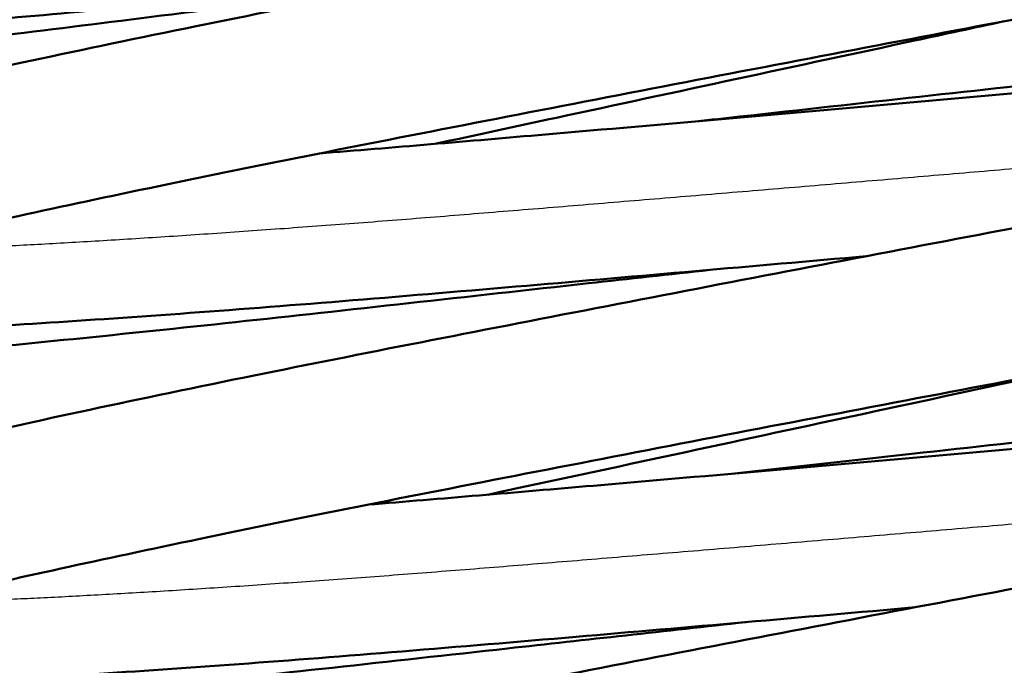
# Model space of a CAD drawing. Header units: millimetres. Extents: x 155 to 950, y -844 to 1327.
# Tile 32 of 56: x 684.38 to 690.97, y 160.3 to 164.63. Entities that reach past the tile are written whole.
import ezdxf

# ---------------------------------------------------------------- set-up
doc = ezdxf.new("R2010")
doc.units = ezdxf.units.MM
doc.header["$LTSCALE"] = 0.75
doc.layers.add('Visible', color=7, linetype='Continuous', lineweight=50)
doc.layers.add('Visible Narrow', color=7, linetype='Continuous', lineweight=25)

msp = doc.modelspace()

# ---------------------------------------------------------------- linework, layer by layer
at = {"layer": 'Visible'}
for points, knots in [([(687.3056076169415, 164.9302673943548, 20.45677608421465), (686.6158022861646, 164.8590611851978, 20.64284333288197), (685.9466181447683, 164.791873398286, 20.93206940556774), (684.6553085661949, 164.6684588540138, 21.72973755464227), (684.0324190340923, 164.6130468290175, 22.27232228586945), (683.0007215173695, 164.5331978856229, 23.51415231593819), (682.5812775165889, 164.5077734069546, 24.22959981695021), (682.1245168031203, 164.4968224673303, 25.36764751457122), (682.0003097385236, 164.497167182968, 25.76687149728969), (681.8172446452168, 164.5105778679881, 26.43934538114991), (681.7555828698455, 164.512775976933, 26.71642785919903), (681.6153220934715, 164.5609786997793, 27.06116365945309), (681.5725003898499, 164.5785876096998, 27.14604280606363), (681.4959905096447, 164.6282278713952, 27.26413559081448), (681.4661535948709, 164.6513124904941, 27.30437122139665), (681.3967603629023, 164.7205302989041, 27.39325225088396), (681.3581834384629, 164.7735663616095, 27.43922685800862), (681.3060579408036, 164.8890883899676, 27.52014576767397), (681.2903745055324, 164.9517878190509, 27.55682971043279), (681.2830137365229, 165.0769671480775, 27.63118034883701), (681.2915357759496, 165.1408321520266, 27.66983372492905), (681.3271532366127, 165.2545107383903, 27.75490573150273), (681.3544184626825, 165.3054199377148, 27.80266349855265), (681.4124621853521, 165.3863908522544, 27.90981691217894), (681.4431706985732, 165.4173721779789, 27.9702909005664), (681.5026452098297, 165.4688781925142, 28.10898503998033), (681.530939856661, 165.4877447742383, 28.18906704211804), (681.60115849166, 165.530265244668, 28.41494881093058), (681.6381314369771, 165.5469717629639, 28.56404882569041), (681.7869199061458, 165.6091978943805, 29.15850335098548), (681.9067309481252, 165.6442299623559, 29.60496474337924), (682.2787821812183, 165.742782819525, 30.60430299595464), (682.5549764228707, 165.8065007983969, 31.1527048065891), (683.365460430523, 165.979070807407, 32.36405555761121), (683.9708265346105, 166.0978412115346, 32.99803142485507), (685.2979613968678, 166.3464042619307, 33.9682548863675), (686.0267944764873, 166.4781980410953, 34.33376859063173), (687.5333271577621, 166.7452329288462, 34.79468710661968), (688.3298290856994, 166.8838954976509, 34.89955407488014), (689.8893247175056, 167.1534360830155, 34.84318207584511), (690.6727127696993, 167.2878742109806, 34.68275697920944), (692.1247366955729, 167.5379081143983, 34.12246131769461), (692.8126622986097, 167.6568460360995, 33.71604234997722), (694.0019556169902, 167.8662288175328, 32.71538874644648), (694.5202564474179, 167.9596567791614, 32.1093529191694), (695.318001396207, 168.1110749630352, 30.7820220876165), (695.6151233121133, 168.1729823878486, 30.04361321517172), (695.8109237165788, 168.2225494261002, 29.03360360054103), (695.8451480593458, 168.23328664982, 28.77800758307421), (695.847035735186, 168.2339587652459, 28.51603740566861), (695.8470588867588, 168.2339671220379, 28.5097363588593), (695.8470588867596, 168.2339671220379, 28.50343232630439)], [1.409984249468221, 1.409984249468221, 1.409984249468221, 1.409984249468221, 1.624831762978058, 1.624831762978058, 1.866830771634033, 1.866830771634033, 2.109767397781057, 2.109767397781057, 2.234731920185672, 2.234731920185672, 2.31888995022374, 2.31888995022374, 2.347317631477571, 2.347317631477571, 2.363653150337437, 2.363653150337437, 2.387011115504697, 2.387011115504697, 2.408763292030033, 2.408763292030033, 2.430745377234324, 2.430745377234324, 2.452678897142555, 2.452678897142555, 2.474638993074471, 2.474638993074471, 2.500515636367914, 2.500515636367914, 2.546739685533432, 2.546739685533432, 2.68529865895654, 2.68529865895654, 2.868007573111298, 2.868007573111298, 3.125597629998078, 3.125597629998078, 3.366802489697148, 3.366802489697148, 3.604977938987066, 3.604977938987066, 3.84188889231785, 3.84188889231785, 4.077877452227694, 4.077877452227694, 4.312379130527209, 4.312379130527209, 4.54467702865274, 4.54467702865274, 4.621381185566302, 4.621381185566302, 4.62327038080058, 4.62327038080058, 4.62327038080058, 4.62327038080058]), ([(690.0488236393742, 163.0439141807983, 20.16586847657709), (689.2911100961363, 162.9770833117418, 20.10558685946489), (688.5159462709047, 162.9096198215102, 20.16230985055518), (686.9841682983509, 162.7781537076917, 20.51510811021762), (686.2120558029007, 162.7142700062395, 20.8315464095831), (684.8205285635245, 162.6122286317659, 21.68647815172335), (684.1844655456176, 162.5717178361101, 22.23747039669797), (683.1306511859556, 162.5182045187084, 23.49902347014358), (682.6989978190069, 162.5064917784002, 24.22297794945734), (682.2158346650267, 162.5197765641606, 25.38639110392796), (682.0810112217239, 162.5285158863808, 25.8025303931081), (681.8711137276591, 162.5634913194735, 26.51027391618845), (681.7905475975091, 162.573883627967, 26.80839849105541), (681.6326348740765, 162.665065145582, 27.15806652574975), (681.5916072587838, 162.6936584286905, 27.23609925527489), (681.5241412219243, 162.760787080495, 27.35555800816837), (681.4973523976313, 162.7932330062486, 27.40106933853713), (681.436159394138, 162.8912427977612, 27.514067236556), (681.4078854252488, 162.9668068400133, 27.57837260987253), (681.3895665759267, 163.1127688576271, 27.69975988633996), (681.395602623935, 163.1840887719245, 27.75852866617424), (681.4299785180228, 163.3109545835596, 27.88620508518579), (681.4585303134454, 163.3669450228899, 27.95707749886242), (681.5209398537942, 163.4584429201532, 28.11561022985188), (681.5549433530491, 163.4933845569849, 28.20510295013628), (681.6304174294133, 163.5604040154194, 28.42925721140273), (681.670067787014, 163.5861829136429, 28.56730952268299), (681.8010856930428, 163.6632378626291, 29.04395573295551), (681.8902600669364, 163.6992663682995, 29.38642274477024), (682.3249649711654, 163.8576138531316, 30.72422897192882), (682.8346780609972, 163.98894356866, 31.68947640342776), (684.0828109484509, 164.2753931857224, 33.17440185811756), (684.7879649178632, 164.4268842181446, 33.75991262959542), (686.2664630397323, 164.7285726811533, 34.58963752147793), (687.0471674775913, 164.8803358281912, 34.87091167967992), (688.6339094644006, 165.1878016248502, 35.15784980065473), (689.4606330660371, 165.3466745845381, 35.1676292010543), (691.0485956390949, 165.649306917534, 34.91922504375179), (691.8309740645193, 165.7962843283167, 34.65896281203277), (693.2476875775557, 166.0705687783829, 33.9068693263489), (693.901482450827, 166.2003923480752, 33.40681365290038), (695.0001409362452, 166.4255394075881, 32.23468955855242), (695.4594211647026, 166.5235996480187, 31.54591801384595), (695.9410803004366, 166.6413806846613, 30.45453716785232), (696.0689869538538, 166.67561721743, 30.08651799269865), (696.236672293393, 166.7259641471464, 29.40659585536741), (696.2908861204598, 166.7458076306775, 29.0947931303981), (696.30974162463, 166.7538787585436, 28.72692347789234), (696.3112991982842, 166.7546106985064, 28.67220037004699), (696.3112991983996, 166.754610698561, 28.61747066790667)], [111.3674259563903, 111.3674259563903, 111.3674259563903, 111.3674259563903, 111.5959933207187, 111.5959933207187, 111.8406367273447, 111.8406367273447, 112.0869008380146, 112.0869008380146, 112.3340345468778, 112.3340345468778, 112.4648476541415, 112.4648476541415, 112.5557467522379, 112.5557467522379, 112.5831550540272, 112.5831550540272, 112.6015675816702, 112.6015675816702, 112.6316392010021, 112.6316392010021, 112.6587845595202, 112.6587845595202, 112.6866120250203, 112.6866120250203, 112.7168013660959, 112.7168013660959, 112.7603614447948, 112.7603614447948, 112.8668897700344, 112.8668897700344, 113.1850249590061, 113.1850249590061, 113.4551417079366, 113.4551417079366, 113.7016364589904, 113.7016364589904, 113.9476005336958, 113.9476005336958, 114.1922915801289, 114.1922915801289, 114.4357765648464, 114.4357765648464, 114.6789593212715, 114.6789593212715, 114.7953988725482, 114.7953988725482, 114.8895899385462, 114.8895899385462, 114.9059311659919, 114.9059311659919, 114.9059311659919, 114.9059311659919]), ([(697.0669665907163, 166.2136662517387, 27.75701927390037), (697.0507435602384, 166.1555733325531, 27.79921736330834), (697.0244840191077, 166.1030051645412, 27.8466405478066), (696.967964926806, 166.019834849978, 27.95257645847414), (696.9378407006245, 165.9879173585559, 28.01193824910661), (696.8794570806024, 165.9350040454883, 28.14777690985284), (696.8515860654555, 165.9155451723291, 28.22607594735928), (696.7838992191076, 165.8726492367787, 28.44322566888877), (696.7486880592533, 165.8558656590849, 28.58530878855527), (696.609047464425, 165.7941705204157, 29.15205008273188), (696.5004905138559, 165.7606046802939, 29.57853390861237), (696.1510112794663, 165.6623157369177, 30.57897135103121), (695.8803895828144, 165.5967832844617, 31.14694076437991), (695.0734651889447, 165.4186018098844, 32.41372557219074), (694.4634925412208, 165.2947106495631, 33.08478060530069), (693.1159093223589, 165.0270187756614, 34.11636987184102), (692.3729987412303, 164.8831530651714, 34.50901941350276), (690.8330167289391, 164.5913856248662, 35.0160173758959), (690.0176450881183, 164.4364641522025, 35.14151199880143), (688.4142993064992, 164.1283021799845, 35.11778014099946), (687.6052512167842, 163.9716857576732, 34.97001603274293), (686.1014049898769, 163.6770662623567, 34.42358466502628), (685.38716889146, 163.5313573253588, 34.01964417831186), (684.1457256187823, 163.2660063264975, 33.01361597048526), (683.5994389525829, 163.1429828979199, 32.40017349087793), (682.7635854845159, 162.9367757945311, 31.05065828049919), (682.4499042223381, 162.8433901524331, 30.29977581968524), (682.2485137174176, 162.7650879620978, 29.2612833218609), (682.2153410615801, 162.7480166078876, 28.99206201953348), (682.2153410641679, 162.7480166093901, 28.72378777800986)], [0, 0, 0, 0, 0.02208344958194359, 0.02208344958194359, 0.04381861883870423, 0.04381861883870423, 0.06919453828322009, 0.06919453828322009, 0.1132578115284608, 0.1132578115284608, 0.24527728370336, 0.24527728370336, 0.4325389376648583, 0.4325389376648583, 0.699023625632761, 0.699023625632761, 0.9479644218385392, 0.9479644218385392, 1.19322477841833, 1.19322477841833, 1.437823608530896, 1.437823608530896, 1.681307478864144, 1.681307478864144, 1.923757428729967, 1.923757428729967, 2.161529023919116, 2.161529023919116, 2.241977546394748, 2.241977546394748, 2.241977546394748, 2.241977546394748]), ([(686.9682672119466, 164.8645295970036, -35.47138977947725), (686.4275341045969, 164.7948210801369, -35.36081493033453), (685.8971050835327, 164.726863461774, -35.1890265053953), (684.6697695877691, 164.5718042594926, -34.6305462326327), (683.987697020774, 164.487643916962, -34.17337634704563), (682.8167048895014, 164.3502200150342, -33.07612042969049), (682.3137610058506, 164.2953260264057, -32.42146434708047), (681.5409361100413, 164.2237326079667, -30.99811315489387), (681.2831671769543, 164.2039000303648, -30.21016021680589), (681.0265736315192, 164.2142859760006, -29.17667808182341), (680.9756706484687, 164.2108324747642, -28.9248040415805), (680.8390952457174, 164.2566799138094, -28.65004671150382), (680.8081170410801, 164.2690925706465, -28.59899163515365), (680.7515514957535, 164.300414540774, -28.52317221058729), (680.7276470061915, 164.3158109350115, -28.49510682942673), (680.6646411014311, 164.365313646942, -28.42705891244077), (680.6253813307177, 164.4060042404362, -28.39056907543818), (680.5629092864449, 164.4997680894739, -28.32693640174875), (680.5385856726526, 164.5534334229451, -28.29860985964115), (680.5094653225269, 164.6672078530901, -28.24295800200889), (680.5050540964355, 164.7288499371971, -28.21501465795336), (680.5172637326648, 164.8463816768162, -28.15552995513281), (680.5341147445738, 164.9036562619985, -28.12317149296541), (680.5804900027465, 165.0016788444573, -28.04907647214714), (680.6101201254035, 165.0436028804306, -28.00617131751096), (680.6668289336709, 165.1074311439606, -27.91024604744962), (680.694076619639, 165.1307894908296, -27.85679716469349), (680.7463619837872, 165.1704133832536, -27.7330121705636), (680.7705561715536, 165.1849654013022, -27.66090284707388), (680.8325007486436, 165.2193322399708, -27.45041626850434), (680.8647610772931, 165.2329893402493, -27.3090747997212), (680.9954930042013, 165.2849268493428, -26.74568477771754), (681.1012097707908, 165.3158225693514, -26.32289612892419), (681.3004756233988, 165.3694567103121, -25.74953844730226), (681.3626872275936, 165.3855621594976, -25.58741331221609), (681.4301302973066, 165.402465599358, -25.42741744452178)], [1.354756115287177, 1.354756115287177, 1.354756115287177, 1.354756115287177, 1.520701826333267, 1.520701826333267, 1.761949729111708, 1.761949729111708, 2.00388611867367, 2.00388611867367, 2.248311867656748, 2.248311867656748, 2.323359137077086, 2.323359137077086, 2.341382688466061, 2.341382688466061, 2.353252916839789, 2.353252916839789, 2.372919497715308, 2.372919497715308, 2.392071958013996, 2.392071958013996, 2.411907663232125, 2.411907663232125, 2.431759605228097, 2.431759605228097, 2.451308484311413, 2.451308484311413, 2.470285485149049, 2.470285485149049, 2.493336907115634, 2.493336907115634, 2.536911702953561, 2.536911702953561, 2.667542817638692, 2.667542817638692, 2.719720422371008, 2.719720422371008, 2.719720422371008, 2.719720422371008]), ([(690.9713532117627, 164.617474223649, -21.11219807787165), (690.7736968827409, 164.5745988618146, -21.04233218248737), (690.5734501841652, 164.5313584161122, -20.98112038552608), (689.5943773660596, 164.3206358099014, -20.72831941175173), (688.7739720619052, 164.1439095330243, -20.65860685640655), (687.7023744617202, 163.9128752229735, -20.74810212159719), (687.4297224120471, 163.8542255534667, -20.78692658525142), (687.1596494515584, 163.7960836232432, -20.84122475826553)], [0.9331595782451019, 0.9331595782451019, 0.9331595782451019, 0.9331595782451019, 0.9970277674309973, 0.9970277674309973, 1.243031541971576, 1.243031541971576, 1.326987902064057, 1.326987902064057, 1.326987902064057, 1.326987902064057]), ([(686.3863592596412, 163.7321380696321, 20.76461031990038), (686.8730817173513, 163.7714440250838, 20.55233947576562), (687.3833986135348, 163.8147823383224, 20.39122660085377), (688.6907212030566, 163.927188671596, 20.12913941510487), (689.5170710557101, 163.9993328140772, 20.10017147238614), (691.1203534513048, 164.1414052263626, 20.30619116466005), (691.9173699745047, 164.2144785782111, 20.54566776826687), (693.3785122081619, 164.3416478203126, 21.25876614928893), (694.0607887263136, 164.397681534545, 21.74294683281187), (695.2226874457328, 164.485895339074, 22.89102432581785), (695.7159308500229, 164.5203413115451, 23.56942518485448), (696.475873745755, 164.5529541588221, 25.04384829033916), (696.7067839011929, 164.5634718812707, 25.86473728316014), (696.9681741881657, 164.5175353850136, 26.80176189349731), (697.0063900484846, 164.5096272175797, 26.93047033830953), (697.0850149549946, 164.4814994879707, 27.12557525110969), (697.1187609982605, 164.4673350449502, 27.19610023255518), (697.1854836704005, 164.4277959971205, 27.30892861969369), (697.2166996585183, 164.4057959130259, 27.35419984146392), (697.2897348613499, 164.3384819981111, 27.45188494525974), (697.3313808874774, 164.2860216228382, 27.50155038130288), (697.3878974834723, 164.1712558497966, 27.58593732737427), (697.4057451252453, 164.1095543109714, 27.62299891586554), (697.4175531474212, 163.9847913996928, 27.69725723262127), (697.4113101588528, 163.9203303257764, 27.73542030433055), (697.3790313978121, 163.8041270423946, 27.81864884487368), (697.3530812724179, 163.7519653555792, 27.86608928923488), (697.2967935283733, 163.6686632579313, 27.97153044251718), (697.2666339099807, 163.6365672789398, 28.03080364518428), (697.2082447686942, 163.5834626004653, 28.16628920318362), (697.1803792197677, 163.5639419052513, 28.24430482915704), (697.1129071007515, 163.5210507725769, 28.4601501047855), (697.0778587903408, 163.5042844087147, 28.60120391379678), (696.9391263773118, 163.4427739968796, 29.16387613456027), (696.8317671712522, 163.4094980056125, 29.58740755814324), (696.4854556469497, 163.3118027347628, 30.58423309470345), (696.2166923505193, 163.2465877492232, 31.15152504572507), (695.4130210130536, 163.0688289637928, 32.42017610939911), (694.8037433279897, 162.9450416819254, 33.09356687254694), (693.4573227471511, 162.6774851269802, 34.12880060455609), (692.7151159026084, 162.5337135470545, 34.52308330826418), (691.1760610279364, 162.2420465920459, 35.03334966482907), (690.3609262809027, 162.0872320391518, 35.16055899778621), (688.7574983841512, 161.7790873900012, 35.14020134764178), (687.948135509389, 161.6223768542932, 34.99413793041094), (686.4431109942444, 161.3276697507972, 34.45085894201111), (685.728020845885, 161.1818655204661, 34.04840933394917), (684.4844815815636, 160.9162371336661, 33.04497710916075), (683.9369191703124, 160.7929901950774, 32.43270777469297), (683.0981100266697, 160.5864047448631, 31.08487648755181), (682.7829170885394, 160.4928811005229, 30.33457965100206), (682.5776908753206, 160.4134933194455, 29.29168546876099), (682.5433464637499, 160.395865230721, 29.01753965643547), (682.5433464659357, 160.3958652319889, 28.74431469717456)], [3.243690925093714, 3.243690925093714, 3.243690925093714, 3.243690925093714, 3.402482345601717, 3.402482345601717, 3.645110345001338, 3.645110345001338, 3.88929122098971, 3.88929122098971, 4.134360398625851, 4.134360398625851, 4.380034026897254, 4.380034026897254, 4.632080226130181, 4.632080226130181, 4.67219924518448, 4.67219924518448, 4.695747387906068, 4.695747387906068, 4.713273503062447, 4.713273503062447, 4.737540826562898, 4.737540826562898, 4.759249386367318, 4.759249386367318, 4.78124158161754, 4.78124158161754, 4.803209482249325, 4.803209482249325, 4.824948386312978, 4.824948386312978, 4.850248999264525, 4.850248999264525, 4.894001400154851, 4.894001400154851, 5.025082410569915, 5.025082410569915, 5.211935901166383, 5.211935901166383, 5.478763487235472, 5.478763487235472, 5.727739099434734, 5.727739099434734, 5.973002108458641, 5.973002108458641, 6.217607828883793, 6.217607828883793, 6.461099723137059, 6.461099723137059, 6.703554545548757, 6.703554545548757, 6.941374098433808, 6.941374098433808, 7.023311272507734, 7.023311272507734, 7.023311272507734, 7.023311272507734]), ([(690.3768295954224, 160.6917628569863, 20.186396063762), (689.6195828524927, 160.6249731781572, 20.1261540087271), (688.8449186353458, 160.5575525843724, 20.18276386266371), (687.3135390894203, 160.4261182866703, 20.53516039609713), (686.5413671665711, 160.3622213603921, 20.85145243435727), (685.1496821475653, 160.2601544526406, 21.70611728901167), (684.5135180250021, 160.2196290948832, 22.25698557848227), (683.4594713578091, 160.1660850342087, 23.51833281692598), (683.0276867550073, 160.1543486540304, 24.24220746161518), (682.5443506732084, 160.1675968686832, 25.40550455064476), (682.4094654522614, 160.1763277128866, 25.82158675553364), (682.1996029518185, 160.2112330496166, 26.5291398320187), (682.1191448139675, 160.2216440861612, 26.82705618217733), (681.9613731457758, 160.3124149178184, 27.17713741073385), (681.9202035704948, 160.3410060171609, 27.25555276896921), (681.8525004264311, 160.408226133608, 27.37547640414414), (681.8256338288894, 160.4407001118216, 27.4211104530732), (681.7643254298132, 160.5387360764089, 27.53425882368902), (681.7359879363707, 160.6142938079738, 27.59859559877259), (681.7175691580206, 160.7602698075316, 27.72000050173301), (681.7235580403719, 160.8316035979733, 27.7787602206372), (681.7578653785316, 160.9585180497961, 27.90640363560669), (681.7863959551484, 161.0145449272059, 27.97725183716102), (681.8487822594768, 161.1060998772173, 28.13572046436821), (681.8827832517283, 161.1410673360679, 28.22517198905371), (681.9582253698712, 161.2081043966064, 28.4491493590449), (681.9978532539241, 161.2338870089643, 28.58706334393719), (682.12866435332, 161.3108724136, 29.06286441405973), (682.2176215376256, 161.3468439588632, 29.40462924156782), (682.6512879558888, 161.5049579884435, 30.74058458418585), (683.1596482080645, 161.636031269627, 31.70482211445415), (684.405802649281, 161.9221454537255, 33.19028938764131), (685.1108330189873, 162.073652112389, 33.77674864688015), (686.5890881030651, 162.3753528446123, 34.6078768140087), (687.3695794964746, 162.5270943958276, 34.8897709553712), (688.9561171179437, 162.834532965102, 35.17797834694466), (689.782846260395, 162.993413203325, 35.18841491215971), (691.3710081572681, 163.2960957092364, 34.94126616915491), (692.1535867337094, 163.443104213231, 34.68162913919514), (693.5708914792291, 163.7174726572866, 33.93065993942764), (694.2250809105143, 163.8473572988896, 33.4311178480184), (695.3246544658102, 164.072653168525, 32.25985842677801), (695.7844833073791, 164.1707877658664, 31.57146426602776), (696.2670587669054, 164.2887056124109, 30.48043817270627), (696.3952832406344, 164.3229917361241, 30.11248058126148), (696.5676584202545, 164.374674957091, 29.4162904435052), (696.6243921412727, 164.3958732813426, 29.08708221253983), (696.6384903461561, 164.4020745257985, 28.7170615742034), (696.6393046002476, 164.402459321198, 28.67753327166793), (696.6393046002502, 164.4024593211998, 28.63799757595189)], [106.5745957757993, 106.5745957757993, 106.5745957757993, 106.5745957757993, 106.8030192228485, 106.8030192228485, 107.0476627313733, 107.0476627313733, 107.2939256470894, 107.2939256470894, 107.5410581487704, 107.5410581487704, 107.6718600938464, 107.6718600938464, 107.7627116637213, 107.7627116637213, 107.7902320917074, 107.7902320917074, 107.8086850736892, 107.8086850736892, 107.8387656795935, 107.8387656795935, 107.8659115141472, 107.8659115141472, 107.8937378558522, 107.8937378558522, 107.9239184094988, 107.9239184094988, 107.9674373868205, 107.9674373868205, 108.0737457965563, 108.0737457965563, 108.3914726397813, 108.3914726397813, 108.6617285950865, 108.6617285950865, 108.90822518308, 108.90822518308, 109.15419333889, 109.15419333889, 109.3988840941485, 109.3988840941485, 109.642372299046, 109.642372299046, 109.8855566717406, 109.8855566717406, 110.0020123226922, 110.0020123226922, 110.1012783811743, 110.1012783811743, 110.1131146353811, 110.1131146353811, 110.1131146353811, 110.1131146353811]), ([(688.9060183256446, 163.9462674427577, -35.69331964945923), (689.0051069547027, 163.9571969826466, -35.68935079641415), (689.1039967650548, 163.9681031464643, -35.68338444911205), (690.0099655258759, 164.0680054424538, -35.61010210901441), (690.8166221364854, 164.1581547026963, -35.40806702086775), (692.0702617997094, 164.2926358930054, -34.86653945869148), (692.5592477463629, 164.3429600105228, -34.58656965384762), (693.0109824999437, 164.3872647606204, -34.25776616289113)], [3.587956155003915, 3.587956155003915, 3.587956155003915, 3.587956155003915, 3.617803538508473, 3.617803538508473, 3.862276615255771, 3.862276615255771, 4.029465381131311, 4.029465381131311, 4.029465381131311, 4.029465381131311]), ([(689.0038106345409, 162.9523062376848, -35.6933860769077), (688.7312138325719, 162.9222407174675, -35.70423925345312), (688.4584312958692, 162.8921387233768, -35.70019101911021), (687.3800852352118, 162.7730764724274, -35.62377356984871), (686.5716956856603, 162.6822788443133, -35.42995123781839), (685.074465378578, 162.5217801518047, -34.80085654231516), (684.3667983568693, 162.4502671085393, -34.35624947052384), (683.1423736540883, 162.335781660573, -33.27571844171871), (682.6115633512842, 162.2901032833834, -32.62559388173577), (681.771195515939, 162.2397532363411, -31.19629536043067), (681.4747153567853, 162.2308786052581, -30.39530671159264), (681.1772527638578, 162.2625647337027, -29.34387002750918), (681.1138177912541, 162.2695717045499, -29.09576547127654), (680.9799322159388, 162.318773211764, -28.75448201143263), (680.9292337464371, 162.3412752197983, -28.65003593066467), (680.842164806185, 162.4060112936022, -28.50669761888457), (680.8096284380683, 162.4354408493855, -28.45885200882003), (680.7386141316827, 162.5212478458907, -28.35391426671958), (680.7025156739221, 162.5854092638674, -28.29938182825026), (680.6632180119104, 162.717293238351, -28.2003462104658), (680.6566885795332, 162.7852349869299, -28.15398761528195), (680.6683854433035, 162.9142114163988, -28.05553935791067), (680.6871061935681, 162.9762300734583, -28.00189830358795), (680.7364208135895, 163.0795359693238, -27.8827711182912), (680.7668656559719, 163.1215460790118, -27.81581318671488), (680.8283101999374, 163.1912283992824, -27.66333129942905), (680.8592425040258, 163.2173433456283, -27.57583732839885), (680.9330777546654, 163.2730843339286, -27.33972128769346), (680.9723661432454, 163.2951584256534, -27.18757333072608), (681.1283901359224, 163.3757490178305, -26.58051817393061), (681.2516846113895, 163.4197160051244, -26.1234087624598), (681.4709098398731, 163.490518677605, -25.53364694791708), (681.5303003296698, 163.5088952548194, -25.38654264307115), (681.5938484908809, 163.5278303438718, -25.24119814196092)], [111.2348999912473, 111.2348999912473, 111.2348999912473, 111.2348999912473, 111.3167607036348, 111.3167607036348, 111.5611761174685, 111.5611761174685, 111.8063418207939, 111.8063418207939, 112.0522853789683, 112.0522853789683, 112.3039845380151, 112.3039845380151, 112.3802345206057, 112.3802345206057, 112.4149523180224, 112.4149523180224, 112.434165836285, 112.434165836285, 112.4608609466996, 112.4608609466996, 112.4850295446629, 112.4850295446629, 112.5096640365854, 112.5096640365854, 112.5345934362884, 112.5345934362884, 112.5632304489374, 112.5632304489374, 112.6106713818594, 112.6106713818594, 112.7528139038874, 112.7528139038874, 112.800619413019, 112.800619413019, 112.800619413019, 112.800619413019]), ([(691.4428358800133, 162.2925423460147, -21.14475187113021), (691.320279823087, 162.2659492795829, -21.09957827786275), (691.1967148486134, 162.2392496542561, -21.05778883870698), (690.3058761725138, 162.04756479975, -20.78345640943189), (689.4906532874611, 161.87199677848, -20.67589878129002), (688.2976302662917, 161.6148444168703, -20.7196352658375), (687.9030966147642, 161.5299236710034, -20.76716190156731), (687.5147726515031, 161.4462202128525, -20.8464562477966)], [5.709026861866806, 5.709026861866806, 5.709026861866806, 5.709026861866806, 5.748870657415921, 5.748870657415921, 5.994515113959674, 5.994515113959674, 6.115232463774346, 6.115232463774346, 6.115232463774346, 6.115232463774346]), ([(686.714401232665, 161.3799933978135, 20.78512545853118), (687.1988442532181, 161.4191149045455, 20.57384549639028), (687.7066325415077, 161.4622250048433, 20.41324891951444), (689.0112470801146, 161.574387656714, 20.15034822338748), (689.8375520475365, 161.6465212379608, 20.12055239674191), (691.4410261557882, 161.7885975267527, 20.3249573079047), (692.2382812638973, 161.8616897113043, 20.56363756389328), (693.7001162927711, 161.9889592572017, 21.27526891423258), (694.3828613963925, 162.0450541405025, 21.75875849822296), (695.5458830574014, 162.1334042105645, 22.90565949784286), (696.0397803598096, 162.1679357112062, 23.58357873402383), (696.801058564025, 162.2007588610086, 25.05718511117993), (697.0333861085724, 162.2110590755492, 25.87760095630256), (697.2941166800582, 162.1658249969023, 26.81530033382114), (697.3322621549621, 162.1580199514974, 26.94457411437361), (697.4112481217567, 162.1301054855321, 27.14234056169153), (697.4457131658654, 162.115799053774, 27.21482855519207), (697.5136266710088, 162.0755694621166, 27.32970103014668), (697.5451078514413, 162.0533656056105, 27.37530723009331), (697.6183305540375, 161.985657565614, 27.47314304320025), (697.6598783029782, 161.9331254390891, 27.52271013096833), (697.7162002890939, 161.8182698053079, 27.6070006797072), (697.7339409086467, 161.7565289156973, 27.64404821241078), (697.7455322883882, 161.6317486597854, 27.71831245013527), (697.7391101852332, 161.5670723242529, 27.75614089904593), (697.7067876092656, 161.4514506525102, 27.84015351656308), (697.6807130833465, 161.3991421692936, 27.8873009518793), (697.6243774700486, 161.3160075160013, 27.99286199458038), (697.5942271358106, 161.2839954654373, 28.05219773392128), (697.5358352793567, 161.2309877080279, 28.18788424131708), (697.5079681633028, 161.2115006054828, 28.26604602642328), (697.440383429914, 161.1686073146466, 28.48257679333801), (697.4052490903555, 161.1518318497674, 28.62417447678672), (697.266037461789, 161.0902239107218, 29.18899663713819), (697.1580468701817, 161.0567950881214, 29.614088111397), (696.810052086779, 160.9587831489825, 30.61285895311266), (696.5402870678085, 160.8933959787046, 31.18054325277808), (695.7348619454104, 160.7154078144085, 32.44822418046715), (695.1252120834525, 160.5915650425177, 33.12036760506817), (693.7781695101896, 160.3239360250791, 34.15365490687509), (693.0355866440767, 160.180114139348, 34.54706544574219), (691.4960360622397, 159.8883934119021, 35.05558652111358), (690.680774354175, 159.7335218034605, 35.18188022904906), (689.0773894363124, 159.4253677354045, 35.15972063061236), (688.2681941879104, 159.2687074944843, 35.01274891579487), (686.7637980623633, 158.9740470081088, 34.46778612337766), (686.0491635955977, 158.828293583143, 34.06454008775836), (684.8067429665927, 158.5628131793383, 33.05972092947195), (684.2598614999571, 158.4396856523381, 32.44682476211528), (683.4226301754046, 158.2333020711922, 31.09809329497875), (683.1082447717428, 158.1398524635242, 30.34748331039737), (682.9050682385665, 158.0610438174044, 29.30693850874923), (682.8713518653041, 158.0437138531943, 29.03542245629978), (682.8713518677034, 158.0437138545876, 28.76484160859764)], [8.025024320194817, 8.025024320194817, 8.025024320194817, 8.025024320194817, 8.183068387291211, 8.183068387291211, 8.425691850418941, 8.425691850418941, 8.669872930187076, 8.669872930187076, 8.914938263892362, 8.914938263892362, 9.160609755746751, 9.160609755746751, 9.41262529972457, 9.41262529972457, 9.452906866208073, 9.452906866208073, 9.477058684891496, 9.477058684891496, 9.494720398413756, 9.494720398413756, 9.518970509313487, 9.518970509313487, 9.540679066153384, 9.540679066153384, 9.562671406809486, 9.562671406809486, 9.584638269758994, 9.584638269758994, 9.606381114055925, 9.606381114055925, 9.631720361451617, 9.631720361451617, 9.675637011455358, 9.675637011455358, 9.807213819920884, 9.807213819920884, 9.994294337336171, 9.994294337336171, 10.26093883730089, 10.26093883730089, 10.50989577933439, 10.50989577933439, 10.75515737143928, 10.75515737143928, 10.99975941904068, 10.99975941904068, 11.2432470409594, 11.2432470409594, 11.48569926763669, 11.48569926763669, 11.72349326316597, 11.72349326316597, 11.8046353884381, 11.8046353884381, 11.8046353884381, 11.8046353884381]), ([(690.7048343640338, 158.3396114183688, 20.20692220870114), (689.9470539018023, 158.2727746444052, 20.14663491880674), (689.1718184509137, 158.2053050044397, 20.20337413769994), (687.6399833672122, 158.0738343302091, 20.55623000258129), (686.8678793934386, 158.0099525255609, 20.87268926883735), (685.4763747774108, 157.9079148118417, 21.72765926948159), (684.8403262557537, 157.8674061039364, 22.27866928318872), (683.7865452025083, 157.8138971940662, 23.54025186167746), (683.3549106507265, 157.802187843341, 24.26421778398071), (682.871772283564, 157.8154778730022, 25.42764757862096), (682.7369576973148, 157.8242184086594, 25.84379505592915), (682.5270551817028, 157.8592039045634, 26.55156580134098), (682.4464734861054, 157.8695935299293, 26.84972017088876), (682.2885405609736, 157.96083407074, 27.19932901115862), (682.2475332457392, 157.9894276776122, 27.2773070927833), (682.1801011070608, 158.0565433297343, 27.39669941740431), (682.1533234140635, 158.0889852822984, 27.44219319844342), (682.0921469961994, 158.1869914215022, 27.5551695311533), (682.0638822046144, 158.262556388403, 27.61947038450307), (682.0455778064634, 158.4085163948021, 27.74085513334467), (682.0516206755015, 158.4798342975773, 27.79962522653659), (682.0860064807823, 158.6066930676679, 27.92730642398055), (682.1145613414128, 158.6626782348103, 27.99818234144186), (682.1769742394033, 158.7541678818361, 28.15672435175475), (682.2109781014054, 158.789105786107, 28.24622303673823), (682.2864568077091, 158.8561227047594, 28.4704029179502), (682.3261104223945, 158.8819010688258, 28.60847526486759), (682.4571583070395, 158.9589661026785, 29.08524395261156), (682.5463641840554, 158.995002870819, 29.42781273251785), (682.9812196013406, 159.1533841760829, 30.76588677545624), (683.4911286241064, 159.2847510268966, 31.73128013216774), (684.739547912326, 159.5712491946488, 33.21612696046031), (685.4447198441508, 159.7227379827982, 33.80150055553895), (686.9232532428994, 160.0244246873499, 34.63102231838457), (687.703988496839, 160.1761909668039, 34.91220666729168), (689.2907600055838, 160.4836606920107, 35.19896094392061), (690.1174827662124, 160.6425325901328, 35.20864516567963), (691.705416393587, 160.9451576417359, 34.96005919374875), (692.487765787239, 161.0921305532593, 34.69970642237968), (693.9043935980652, 161.3664028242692, 33.94745013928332), (694.5581312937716, 161.4962175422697, 33.44732010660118), (695.6566571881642, 161.7213430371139, 32.27507083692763), (696.1158579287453, 161.8193925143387, 31.58624466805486), (696.597384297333, 161.9371537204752, 30.49481251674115), (696.7252449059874, 161.9713830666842, 30.12678446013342), (696.8966456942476, 162.0228559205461, 29.43139936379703), (696.9529184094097, 162.0439392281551, 29.10309390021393), (696.9665438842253, 162.0499457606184, 28.73520767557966), (696.9673100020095, 162.0503079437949, 28.69687030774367), (696.9673100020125, 162.0503079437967, 28.65852449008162)], [101.7817723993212, 101.7817723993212, 101.7817723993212, 101.7817723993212, 102.0103603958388, 102.0103603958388, 102.2550037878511, 102.2550037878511, 102.5012680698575, 102.5012680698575, 102.7484019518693, 102.7484019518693, 102.8792166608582, 102.8792166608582, 102.9701225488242, 102.9701225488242, 102.9975148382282, 102.9975148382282, 103.0159215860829, 103.0159215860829, 103.0459919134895, 103.0459919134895, 103.0731372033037, 103.0731372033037, 103.1009648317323, 103.1009648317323, 103.1311554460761, 103.1311554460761, 103.1747214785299, 103.1747214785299, 103.2812816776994, 103.2812816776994, 103.5994759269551, 103.5994759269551, 103.869572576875, 103.869572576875, 104.1160670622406, 104.1160670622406, 104.3620305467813, 104.3620305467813, 104.6067216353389, 104.6067216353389, 104.8502061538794, 104.8502061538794, 105.0933886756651, 105.0933886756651, 105.2098258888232, 105.2098258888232, 105.3088020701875, 105.3088020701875, 105.3202821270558, 105.3202821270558, 105.3202821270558, 105.3202821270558]), ([(689.1454755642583, 161.5864083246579, -35.69720889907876), (689.5772354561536, 161.6340374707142, -35.68778808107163), (690.0083966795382, 161.6815736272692, -35.6412004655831), (691.2239900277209, 161.8155149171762, -35.40023853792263), (692.0026338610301, 161.9017354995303, -35.10766389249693), (692.809160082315, 161.9846832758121, -34.64426045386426), (692.9107586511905, 161.9950294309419, -34.58256919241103), (693.0109824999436, 162.0051324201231, -34.51839223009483)], [8.359840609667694, 8.359840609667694, 8.359840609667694, 8.359840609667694, 8.489336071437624, 8.489336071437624, 8.733779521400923, 8.733779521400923, 8.769496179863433, 8.769496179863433, 8.769496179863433, 8.769496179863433]), ([(689.2430904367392, 160.5924282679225, -35.6975770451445), (688.707215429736, 160.5333131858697, -35.70801581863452), (688.168715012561, 160.4738468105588, -35.66100122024), (686.8516845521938, 160.3282512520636, -35.39929185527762), (686.073280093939, 160.242395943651, -35.10668563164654), (684.6626154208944, 160.097634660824, -34.29551345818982), (684.0132851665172, 160.0356391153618, -33.76506853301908), (682.9283457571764, 159.9422302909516, -32.53851003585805), (682.4783836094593, 159.9105745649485, -31.82883303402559), (681.9734488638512, 159.8961478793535, -30.68749200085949), (681.831475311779, 159.896338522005, -30.28277897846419), (681.6343792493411, 159.9088353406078, -29.62015953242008), (681.5681479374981, 159.9150061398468, -29.36387259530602), (681.4300751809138, 159.9472739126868, -28.92151340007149), (681.3560386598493, 159.9647732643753, -28.72763017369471), (681.2183660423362, 160.0645217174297, -28.49817008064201), (681.1739125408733, 160.1059962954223, -28.43518603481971), (681.0989739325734, 160.2118746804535, -28.32206834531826), (681.0685085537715, 160.2779774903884, -28.27065725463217), (681.0392621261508, 160.4109165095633, -28.17374325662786), (681.0378612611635, 160.4786840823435, -28.12695830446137), (681.0582277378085, 160.6045341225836, -28.02602849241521), (681.0805065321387, 160.6634316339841, -27.97022541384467), (681.1337293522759, 160.7599461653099, -27.84601629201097), (681.1645759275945, 160.7981735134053, -27.7762005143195), (681.227140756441, 160.863375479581, -27.61447714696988), (681.2584636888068, 160.8878590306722, -27.52029428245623), (681.3382142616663, 160.9440456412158, -27.25241148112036), (681.3821312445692, 160.9668514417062, -27.07498854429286), (681.5582205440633, 161.0510461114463, -26.39024807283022), (681.7083795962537, 161.102555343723, -25.88322563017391), (681.9080107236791, 161.1634294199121, -25.39790137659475)], [106.4633162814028, 106.4633162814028, 106.4633162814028, 106.4633162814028, 106.624137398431, 106.624137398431, 106.8685116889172, 106.8685116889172, 107.1142432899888, 107.1142432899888, 107.3605724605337, 107.3605724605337, 107.4886820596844, 107.4886820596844, 107.5679997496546, 107.5679997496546, 107.6280406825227, 107.6280406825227, 107.6536734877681, 107.6536734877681, 107.6796734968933, 107.6796734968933, 107.7038017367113, 107.7038017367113, 107.7284545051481, 107.7284545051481, 107.7536194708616, 107.7536194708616, 107.7840315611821, 107.7840315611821, 107.8391475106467, 107.8391475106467, 107.9976361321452, 107.9976361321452, 107.9976361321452, 107.9976361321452])]:
    msp.add_open_spline(points, degree=3, knots=knots, dxfattribs=at)
at = {"layer": 'Visible Narrow'}
for points, weights, knots in [([(683.3351010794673, 163.0772651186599, 24.16401246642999), (683.5544967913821, 163.0806490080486, 23.78334180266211), (683.819171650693, 163.0913677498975, 23.43283719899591), (685.1911521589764, 163.1469299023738, 21.61594576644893), (687.3616254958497, 163.3238803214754, 20.94942780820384), (689.532098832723, 163.5008307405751, 20.28290984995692), (691.6782823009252, 163.6866582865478, 21.02174460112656), (693.3463386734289, 163.8310871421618, 21.59598162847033), (694.5457495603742, 163.9132888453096, 22.89531680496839)], [0.9842883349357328, 0.9901697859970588, 1, 0.9510565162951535, 1, 0.9510565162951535, 1, 0.9615408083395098, 0.9835231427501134], [-0.9758368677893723, -0.9758368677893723, -0.9758368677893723, -0.975, -0.975, -0.9708333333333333, -0.9708333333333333, -0.9666666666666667, -0.9666666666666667, -0.9633925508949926, -0.9633925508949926, -0.9633925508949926]), ([(683.6631414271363, 160.7251142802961, 24.18447874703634), (683.8825233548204, 160.7284984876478, 23.80384069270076), (684.1471770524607, 160.7392163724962, 23.45336411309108), (685.5191575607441, 160.7947785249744, 21.63647268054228), (687.6896308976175, 160.9717289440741, 20.96995472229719), (689.8601042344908, 161.1486793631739, 20.30343676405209), (692.0062877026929, 161.3345069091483, 21.04227151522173), (693.6743432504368, 161.4789356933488, 21.61650825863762), (694.8737538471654, 161.5611373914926, 22.91584251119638)], [0.9842892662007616, 0.9901705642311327, 1, 0.9510565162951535, 1, 0.9510565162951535, 1, 0.961540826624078, 0.9835231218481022], [-0.9341701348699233, -0.9341701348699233, -0.9341701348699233, -0.9333333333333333, -0.9333333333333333, -0.9291666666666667, -0.9291666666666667, -0.925, -0.925, -0.9217258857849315, -0.9217258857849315, -0.9217258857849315])]:
    msp.add_rational_spline(points, weights, degree=2, knots=knots, dxfattribs=at)

doc.saveas('drawing.dxf')
